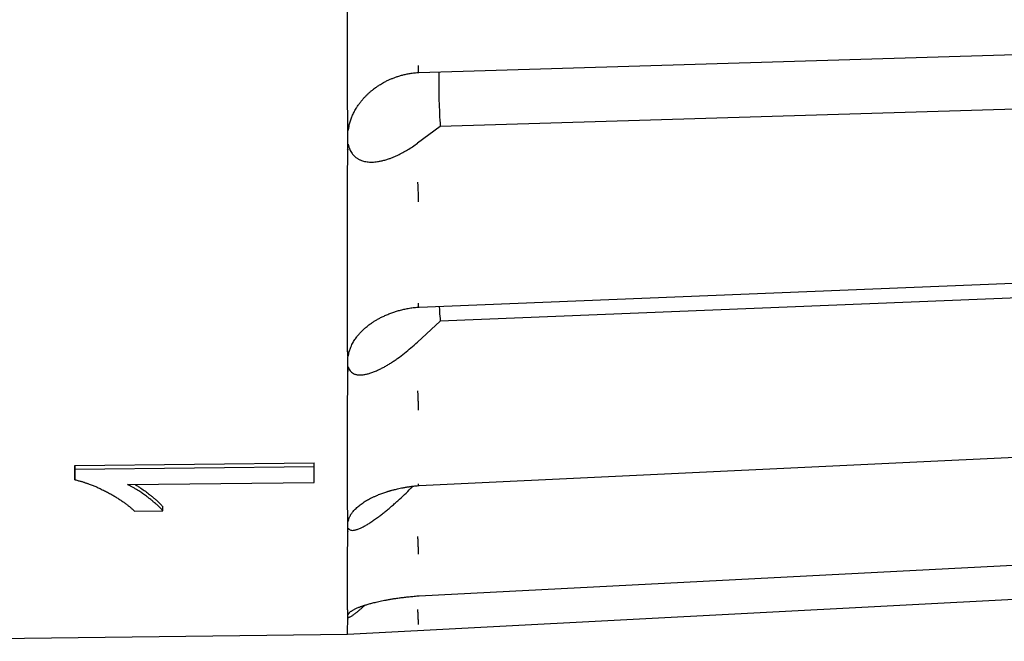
# Model space of a CAD drawing. Header units: millimetres. Extents: x 8 to 564, y 12 to 489.
# Tile 73 of 79: x 523 to 543, y 437 to 450. Entities that reach past the tile are written whole.
import ezdxf

# ---------------------------------------------------------------- set-up
doc = ezdxf.new("R2010")
doc.units = ezdxf.units.MM

msp = doc.modelspace()

# ---------------------------------------------------------------- linework, layer by layer
at = {"color": 7, "linetype": 'Continuous', "lineweight": 30}
for p, q in [((531.207, 448.964), (531.23, 448.964)), ((559.436, 448.669), (531.674, 447.836)), ((531.674, 447.836), (531.201, 447.487)), ((529.741, 447.333), (529.74, 447.348)), ((529.739, 443.126), (529.739, 445.124)), ((559.436, 444.885), (531.674, 443.771)), ((531.211, 444.063), (531.234, 444.063)), ((531.674, 443.771), (531.201, 443.333)), ((529.741, 443.138), (529.739, 443.126)), ((529.741, 443.138), (529.739, 442.922)), ((529.739, 442.922), (529.741, 442.721)), ((529.741, 442.71), (529.74, 442.721)), ((524.038, 440.758), (529.038, 440.81)), ((529.039, 440.724), (529.038, 440.81)), ((524.038, 440.545), (524.038, 440.758)), ((524.038, 440.758), (524.04, 440.671)), ((529.039, 440.724), (524.04, 440.671)), ((524.04, 440.671), (524.04, 440.458)), ((524.04, 440.458), (524.038, 440.545)), ((525.143, 440.355), (529.039, 440.396)), ((531.213, 440.334), (531.237, 440.334)), ((525.289, 439.803), (525.88, 439.809)), ((525.88, 439.809), (525.879, 439.896)), ((529.741, 439.371), (529.74, 439.378)), ((529.74, 437.23), (559.535, 438.792)), ((531.214, 438.031), (531.237, 438.032)), ((529.741, 437.544), (529.74, 437.547)), ((517.639, 437.082), (529.74, 437.23))]:
    msp.add_line(p, q, dxfattribs=at)
at = {"color": 7, "linetype": 'Continuous', "lineweight": 30, "flags": 128}
for points in [[(531.23, 448.964), (544.847, 449.376), (559.529, 449.82)], [(531.233, 444.063), (544.85, 444.613), (559.532, 445.205)], [(531.236, 440.334), (544.852, 440.984), (559.534, 441.684)], [(531.237, 438.032), (544.854, 438.737), (559.535, 439.497)]]:
    msp.add_lwpolyline(points, dxfattribs=at)
at = {"color": 7, "linetype": 'Continuous', "lineweight": 30}
for points, knots in [([(529.741, 447.872), (529.741, 447.998), (529.741, 448.251), (529.74, 448.636), (529.74, 449.025), (529.74, 449.419), (529.74, 449.817), (529.74, 450.219), (529.74, 450.614), (529.74, 451.002), (529.74, 451.381), (529.74, 451.763), (529.741, 452.148), (529.741, 452.536), (529.741, 452.796), (529.741, 452.927)], [0, 0, 0, 0, 0.079964, 0.159933, 0.23991, 0.319892, 0.399881, 0.479876, 0.559878, 0.633218, 0.706564, 0.779915, 0.853271, 0.926633, 1, 1, 1, 1]), ([(531.214, 449.11), (531.214, 449.099), (531.214, 449.077), (531.214, 449.046), (531.213, 449.019), (531.213, 448.996), (531.211, 448.979), (531.21, 448.968), (531.209, 448.964), (531.208, 448.964), (531.208, 448.964)], [0, 0, 0, 0, 0.127413, 0.26045, 0.398165, 0.539362, 0.682639, 0.826466, 0.961187, 1, 1, 1, 1]), ([(529.769, 447.849), (529.776, 447.877), (529.791, 447.933), (529.819, 448.014), (529.853, 448.094), (529.893, 448.172), (529.936, 448.244), (529.981, 448.309), (530.025, 448.366), (530.069, 448.419), (530.113, 448.466), (530.157, 448.509), (530.193, 448.542), (530.223, 448.568), (530.245, 448.587), (530.266, 448.603), (530.283, 448.617), (530.294, 448.625), (530.301, 448.63), (530.305, 448.633), (530.31, 448.637), (530.319, 448.643), (530.333, 448.653), (530.353, 448.667), (530.379, 448.685), (530.41, 448.705), (530.448, 448.728), (530.492, 448.753), (530.542, 448.78), (530.6, 448.808), (530.661, 448.835), (530.726, 448.86), (530.793, 448.884), (530.865, 448.906), (530.943, 448.925), (531.027, 448.942), (531.115, 448.956), (531.176, 448.961), (531.208, 448.964)], [0, 0, 0, 0, 0.048308, 0.096311, 0.144136, 0.191871, 0.239577, 0.279348, 0.317943, 0.354099, 0.387838, 0.419176, 0.448087, 0.464239, 0.479503, 0.493539, 0.504516, 0.512174, 0.515277, 0.517179, 0.520021, 0.524705, 0.533809, 0.546175, 0.561795, 0.58066, 0.602763, 0.628098, 0.656662, 0.68846, 0.723502, 0.756133, 0.791157, 0.828422, 0.867899, 0.909608, 0.953583, 1, 1, 1, 1]), ([(531.645, 448.977), (531.644, 448.964), (531.642, 448.856), (531.643, 448.657), (531.648, 448.38), (531.658, 448.106), (531.669, 447.926), (531.674, 447.836)], [0, 0, 0, 0, 0.0330401, 0.2746923, 0.5163696, 0.7581221, 1, 1, 1, 1]), ([(529.741, 447.872), (529.74, 447.814), (529.739, 447.698), (529.739, 447.524), (529.74, 447.407), (529.741, 447.347)], [0, 0, 0, 0, 0.3256035, 0.6589241, 1, 1, 1, 1]), ([(529.769, 447.849), (529.768, 447.846), (529.767, 447.839), (529.765, 447.829), (529.762, 447.818), (529.759, 447.805), (529.757, 447.792), (529.754, 447.781), (529.752, 447.772), (529.751, 447.765), (529.749, 447.759), (529.748, 447.755), (529.747, 447.752), (529.747, 447.751), (529.746, 447.75), (529.746, 447.75), (529.746, 447.75), (529.746, 447.75), (529.745, 447.75), (529.745, 447.75), (529.744, 447.751), (529.744, 447.753), (529.744, 447.755), (529.743, 447.758), (529.742, 447.769), (529.742, 447.792), (529.741, 447.829), (529.741, 447.856), (529.741, 447.872)], [0, 0, 0, 0, 0.037098, 0.079797, 0.128096, 0.181998, 0.241504, 0.288129, 0.326357, 0.356191, 0.377638, 0.394412, 0.406028, 0.410044, 0.413058, 0.41431, 0.415489, 0.416692, 0.418011, 0.421249, 0.428128, 0.437785, 0.448818, 0.462205, 0.47797, 0.611906, 0.785876, 1, 1, 1, 1]), ([(529.741, 447.347), (529.741, 447.357), (529.741, 447.375), (529.741, 447.399), (529.742, 447.418), (529.742, 447.433), (529.743, 447.441), (529.743, 447.447), (529.743, 447.449), (529.743, 447.452), (529.743, 447.454), (529.743, 447.456), (529.744, 447.459), (529.744, 447.463), (529.745, 447.467), (529.745, 447.468), (529.746, 447.468), (529.746, 447.469), (529.746, 447.469), (529.746, 447.469), (529.747, 447.469), (529.747, 447.469), (529.748, 447.468), (529.749, 447.465), (529.751, 447.461), (529.752, 447.457), (529.753, 447.452), (529.755, 447.447), (529.758, 447.437), (529.761, 447.425), (529.766, 447.411), (529.768, 447.403), (529.769, 447.399)], [0, 0, 0, 0, 0.1363434, 0.2528873, 0.3496347, 0.4092069, 0.4576505, 0.4713266, 0.4837675, 0.4949736, 0.5049459, 0.5136855, 0.5211941, 0.5538248, 0.5634773, 0.5668335, 0.5694413, 0.5705944, 0.5717368, 0.5729443, 0.5742817, 0.577518, 0.5816876, 0.6067525, 0.6265069, 0.6532486, 0.6801208, 0.712152, 0.749343, 0.8510632, 0.9346139, 1, 1, 1, 1]), ([(529.769, 447.399), (529.775, 447.384), (529.786, 447.353), (529.807, 447.312), (529.831, 447.274), (529.855, 447.244), (529.877, 447.221), (529.895, 447.204), (529.915, 447.188), (529.936, 447.174), (529.958, 447.16), (529.981, 447.148), (530.011, 447.134), (530.049, 447.12), (530.096, 447.107), (530.145, 447.098), (530.197, 447.093), (530.251, 447.092), (530.307, 447.095), (530.37, 447.102), (530.44, 447.115), (530.517, 447.133), (530.58, 447.153), (530.627, 447.169), (530.659, 447.181), (530.691, 447.194), (530.723, 447.208), (530.756, 447.222), (530.812, 447.248), (530.891, 447.288), (530.994, 447.347), (531.098, 447.413), (531.166, 447.462), (531.201, 447.487)], [0, 0, 0, 0, 0.029144, 0.058489, 0.088194, 0.118413, 0.135971, 0.153769, 0.171834, 0.190188, 0.208854, 0.227855, 0.24721, 0.280948, 0.31517, 0.349968, 0.385429, 0.421635, 0.458664, 0.496588, 0.543675, 0.591232, 0.639375, 0.658474, 0.677687, 0.697021, 0.716482, 0.736076, 0.755808, 0.816735, 0.877622, 0.938651, 1, 1, 1, 1]), ([(529.739, 445.124), (529.739, 445.241), (529.739, 445.476), (529.74, 445.836), (529.74, 446.201), (529.74, 446.573), (529.741, 446.95), (529.741, 447.205), (529.741, 447.333)], [0, 0, 0, 0, 0.166667, 0.333333, 0.5, 0.666667, 0.833333, 1, 1, 1, 1]), ([(531.201, 446.672), (531.201, 446.663), (531.203, 446.644), (531.205, 446.611), (531.207, 446.573), (531.209, 446.532), (531.21, 446.489), (531.212, 446.445), (531.213, 446.403), (531.214, 446.363), (531.214, 446.326), (531.214, 446.291), (531.214, 446.271), (531.214, 446.261)], [0, 0, 0, 0, 0.086786, 0.177392, 0.271181, 0.367345, 0.464936, 0.562913, 0.654699, 0.745021, 0.833098, 0.918267, 1, 1, 1, 1]), ([(531.214, 444.148), (531.214, 444.139), (531.214, 444.121), (531.214, 444.099), (531.213, 444.081), (531.213, 444.069), (531.212, 444.063), (531.211, 444.063), (531.211, 444.063)], [0, 0, 0, 0, 0.170698, 0.348931, 0.533431, 0.722595, 0.914546, 1, 1, 1, 1]), ([(529.762, 443.096), (529.763, 443.101), (529.767, 443.119), (529.776, 443.149), (529.79, 443.188), (529.807, 443.232), (529.829, 443.278), (529.853, 443.323), (529.878, 443.364), (529.903, 443.402), (529.929, 443.438), (529.954, 443.47), (529.979, 443.499), (530.003, 443.526), (530.025, 443.549), (530.043, 443.567), (530.059, 443.583), (530.078, 443.601), (530.102, 443.622), (530.131, 443.647), (530.167, 443.676), (530.208, 443.707), (530.256, 443.74), (530.309, 443.775), (530.367, 443.809), (530.431, 443.844), (530.502, 443.878), (530.58, 443.913), (530.661, 443.944), (530.744, 443.971), (530.827, 443.996), (530.915, 444.018), (531.009, 444.037), (531.108, 444.053), (531.176, 444.059), (531.211, 444.063)], [0, 0, 0, 0, 0.011892, 0.036545, 0.063853, 0.092771, 0.128044, 0.160026, 0.188766, 0.217597, 0.243886, 0.26829, 0.290924, 0.312197, 0.332157, 0.344834, 0.357044, 0.371602, 0.38969, 0.411314, 0.436007, 0.464065, 0.495436, 0.530117, 0.564522, 0.601682, 0.64162, 0.684375, 0.729997, 0.770257, 0.812472, 0.856466, 0.902297, 0.950048, 1, 1, 1, 1]), ([(531.654, 444.08), (531.656, 444.046), (531.66, 443.941), (531.669, 443.839), (531.674, 443.771)], [0, 0, 0, 0, 0.3260328, 1, 1, 1, 1]), ([(529.769, 442.771), (529.777, 442.758), (529.792, 442.731), (529.823, 442.7), (529.854, 442.679), (529.884, 442.665), (529.911, 442.657), (529.94, 442.651), (529.972, 442.647), (530.014, 442.646), (530.068, 442.65), (530.135, 442.662), (530.207, 442.681), (530.284, 442.708), (530.36, 442.74), (530.432, 442.775), (530.5, 442.811), (530.57, 442.851), (530.642, 442.895), (530.715, 442.943), (530.809, 443.009), (530.926, 443.097), (531.063, 443.209), (531.155, 443.292), (531.201, 443.333)], [0, 0, 0, 0, 0.038891, 0.078235, 0.118402, 0.143049, 0.168188, 0.193886, 0.220205, 0.247202, 0.294564, 0.342948, 0.392596, 0.443737, 0.496577, 0.538603, 0.580994, 0.623832, 0.667198, 0.711167, 0.755815, 0.837031, 0.918284, 1, 1, 1, 1]), ([(529.762, 443.096), (529.761, 443.094), (529.76, 443.089), (529.758, 443.081), (529.755, 443.069), (529.752, 443.058), (529.75, 443.05), (529.749, 443.047), (529.749, 443.044), (529.748, 443.042), (529.747, 443.04), (529.747, 443.04), (529.746, 443.039), (529.746, 443.039), (529.746, 443.039), (529.746, 443.039), (529.745, 443.039), (529.745, 443.039), (529.744, 443.041), (529.744, 443.043), (529.743, 443.045), (529.743, 443.047), (529.743, 443.049), (529.742, 443.058), (529.741, 443.076), (529.741, 443.105), (529.741, 443.126), (529.741, 443.138)], [0, 0, 0, 0, 0.026077, 0.07955, 0.136476, 0.228922, 0.250847, 0.268332, 0.281382, 0.296592, 0.301843, 0.305721, 0.307274, 0.308685, 0.310082, 0.311597, 0.315352, 0.320453, 0.335332, 0.356859, 0.370173, 0.385202, 0.401952, 0.420428, 0.57621, 0.769349, 1, 1, 1, 1]), ([(529.741, 439.649), (529.741, 439.715), (529.741, 439.849), (529.74, 440.06), (529.74, 440.277), (529.74, 440.503), (529.74, 440.735), (529.74, 440.975), (529.74, 441.216), (529.74, 441.456), (529.74, 441.695), (529.74, 441.939), (529.741, 442.19), (529.741, 442.446), (529.741, 442.622), (529.741, 442.71)], [0, 0, 0, 0, 0.079964, 0.159933, 0.23991, 0.319892, 0.399881, 0.479876, 0.559878, 0.633218, 0.706564, 0.779915, 0.853271, 0.926633, 1, 1, 1, 1]), ([(529.741, 442.721), (529.741, 442.728), (529.741, 442.742), (529.741, 442.761), (529.742, 442.776), (529.742, 442.788), (529.742, 442.795), (529.743, 442.799), (529.743, 442.801), (529.743, 442.803), (529.743, 442.805), (529.743, 442.806), (529.744, 442.809), (529.744, 442.812), (529.745, 442.815), (529.745, 442.817), (529.746, 442.817), (529.746, 442.817), (529.746, 442.818), (529.746, 442.818), (529.747, 442.818), (529.747, 442.818), (529.748, 442.817), (529.749, 442.816), (529.751, 442.813), (529.752, 442.81), (529.753, 442.807), (529.755, 442.804), (529.758, 442.797), (529.761, 442.789), (529.766, 442.779), (529.768, 442.774), (529.769, 442.771)], [0, 0, 0, 0, 0.13534, 0.251281, 0.347828, 0.407513, 0.456296, 0.470136, 0.482765, 0.494186, 0.504397, 0.513402, 0.5212, 0.553831, 0.563483, 0.566839, 0.569447, 0.5706, 0.571742, 0.57295, 0.574287, 0.577523, 0.581693, 0.606758, 0.626512, 0.653253, 0.680125, 0.712156, 0.749346, 0.851065, 0.934615, 1, 1, 1, 1]), ([(531.201, 442.317), (531.201, 442.305), (531.203, 442.282), (531.205, 442.244), (531.207, 442.202), (531.209, 442.159), (531.21, 442.115), (531.212, 442.072), (531.213, 442.032), (531.214, 441.996), (531.214, 441.963), (531.214, 441.935), (531.214, 441.919), (531.214, 441.912)], [0, 0, 0, 0, 0.0867863, 0.1773923, 0.2711815, 0.3673454, 0.4649356, 0.5629132, 0.6546986, 0.7450206, 0.8330985, 0.9182673, 1, 1, 1, 1]), ([(529.039, 440.396), (529.039, 440.45), (529.039, 440.557), (529.039, 440.668), (529.039, 440.724)], [0, 0, 0, 0, 0.5, 1, 1, 1, 1]), ([(524.04, 440.458), (524.054, 440.454), (524.081, 440.448), (524.117, 440.438), (524.149, 440.43), (524.179, 440.421), (524.207, 440.413), (524.234, 440.404), (524.259, 440.396), (524.282, 440.388), (524.303, 440.381), (524.33, 440.371), (524.363, 440.359), (524.402, 440.344), (524.44, 440.328), (524.475, 440.314), (524.512, 440.298), (524.551, 440.281), (524.594, 440.26), (524.638, 440.239), (524.681, 440.218), (524.725, 440.195), (524.778, 440.167), (524.839, 440.133), (524.906, 440.092), (524.971, 440.051), (525.033, 440.009), (525.082, 439.974), (525.119, 439.946), (525.146, 439.925), (525.17, 439.906), (525.192, 439.888), (525.213, 439.87), (525.235, 439.85), (525.261, 439.828), (525.28, 439.811), (525.289, 439.803)], [0, 0, 0, 0, 0.025842, 0.047778, 0.065809, 0.082837, 0.102565, 0.118185, 0.133917, 0.149013, 0.162592, 0.176418, 0.201727, 0.22784, 0.254768, 0.280834, 0.301353, 0.332454, 0.364249, 0.396751, 0.429974, 0.463929, 0.498629, 0.555314, 0.612424, 0.67002, 0.728159, 0.78537, 0.812714, 0.839901, 0.866938, 0.889458, 0.911291, 0.936992, 0.966561, 1, 1, 1, 1]), ([(525.88, 439.809), (525.871, 439.82), (525.852, 439.84), (525.824, 439.87), (525.796, 439.897), (525.768, 439.924), (525.739, 439.95), (525.701, 439.982), (525.654, 440.022), (525.596, 440.068), (525.544, 440.108), (525.497, 440.142), (525.458, 440.169), (525.418, 440.197), (525.375, 440.224), (525.336, 440.249), (525.302, 440.27), (525.275, 440.285), (525.247, 440.301), (525.218, 440.316), (525.183, 440.335), (525.157, 440.348), (525.143, 440.355)], [0, 0, 0, 0, 0.054319, 0.105583, 0.153807, 0.19901, 0.242872, 0.292177, 0.371726, 0.453839, 0.538973, 0.589797, 0.640131, 0.689993, 0.740625, 0.79568, 0.829239, 0.86084, 0.887937, 0.919737, 0.957089, 1, 1, 1, 1]), ([(525.3, 440.356), (525.3, 440.356), (525.311, 440.35), (525.332, 440.337), (525.362, 440.319), (525.391, 440.3), (525.443, 440.266), (525.516, 440.215), (525.593, 440.156), (525.656, 440.105), (525.705, 440.065), (525.752, 440.025), (525.795, 439.984), (525.837, 439.941), (525.865, 439.911), (525.879, 439.896)], [0, 0, 0, 0, 0.001618, 0.043504, 0.08803, 0.129696, 0.170737, 0.319076, 0.468312, 0.5567, 0.645553, 0.730552, 0.813903, 0.903695, 1, 1, 1, 1]), ([(529.757, 439.616), (529.757, 439.619), (529.761, 439.634), (529.77, 439.657), (529.783, 439.686), (529.796, 439.71), (529.809, 439.731), (529.821, 439.749), (529.836, 439.771), (529.856, 439.797), (529.884, 439.828), (529.915, 439.86), (529.949, 439.891), (529.985, 439.921), (530.023, 439.95), (530.064, 439.978), (530.109, 440.007), (530.154, 440.034), (530.199, 440.058), (530.243, 440.081), (530.293, 440.105), (530.342, 440.126), (530.389, 440.146), (530.432, 440.162), (530.476, 440.178), (530.518, 440.193), (530.552, 440.204), (530.578, 440.212), (530.597, 440.218), (530.613, 440.223), (530.63, 440.228), (530.65, 440.233), (530.674, 440.24), (530.705, 440.248), (530.742, 440.257), (530.787, 440.268), (530.841, 440.28), (530.901, 440.292), (530.969, 440.304), (531.044, 440.315), (531.126, 440.326), (531.183, 440.331), (531.213, 440.334)], [0, 0, 0, 0, 0.0084217, 0.0395267, 0.0668668, 0.0904398, 0.1112549, 0.1284179, 0.1452024, 0.1766655, 0.2100652, 0.2438561, 0.2793036, 0.3119238, 0.3439591, 0.3763124, 0.4100327, 0.4442165, 0.4725019, 0.5006332, 0.531344, 0.5653792, 0.5884888, 0.6129343, 0.6384855, 0.661626, 0.6811874, 0.6928984, 0.7027903, 0.710858, 0.7184315, 0.7288344, 0.7420162, 0.7575155, 0.7753432, 0.7985333, 0.824677, 0.8537697, 0.8858126, 0.920816, 0.9588025, 1, 1, 1, 1]), ([(529.769, 439.424), (529.777, 439.418), (529.792, 439.407), (529.823, 439.4), (529.854, 439.4), (529.884, 439.404), (529.911, 439.411), (529.94, 439.419), (529.972, 439.431), (530.014, 439.449), (530.068, 439.475), (530.135, 439.512), (530.207, 439.557), (530.284, 439.609), (530.36, 439.663), (530.432, 439.718), (530.5, 439.771), (530.57, 439.828), (530.642, 439.889), (530.715, 439.952), (530.809, 440.037), (530.926, 440.146), (531.031, 440.248), (531.09, 440.308), (531.103, 440.322)], [0, 0, 0, 0, 0.041282, 0.083045, 0.125681, 0.151844, 0.178528, 0.205806, 0.233743, 0.2624, 0.312674, 0.364032, 0.416733, 0.471018, 0.527106, 0.571716, 0.616713, 0.662185, 0.708217, 0.75489, 0.802283, 0.888491, 0.97474, 1, 1, 1, 1]), ([(531.214, 440.372), (531.214, 440.366), (531.214, 440.353), (531.214, 440.341), (531.214, 440.334), (531.213, 440.334), (531.213, 440.334)], [0, 0, 0, 0, 0.267724, 0.547264, 0.836635, 1, 1, 1, 1]), ([(529.741, 439.648), (529.74, 439.618), (529.739, 439.558), (529.739, 439.467), (529.74, 439.408), (529.741, 439.378)], [0, 0, 0, 0, 0.325603, 0.658924, 1, 1, 1, 1]), ([(529.756, 439.617), (529.756, 439.615), (529.755, 439.611), (529.753, 439.606), (529.752, 439.602), (529.75, 439.599), (529.749, 439.596), (529.748, 439.593), (529.747, 439.591), (529.747, 439.59), (529.746, 439.589), (529.746, 439.589), (529.746, 439.589), (529.746, 439.589), (529.745, 439.588), (529.745, 439.588), (529.744, 439.589), (529.744, 439.589), (529.744, 439.59), (529.743, 439.591), (529.743, 439.595), (529.742, 439.603), (529.741, 439.616), (529.741, 439.631), (529.741, 439.642), (529.741, 439.648)], [0, 0, 0, 0, 0.044826, 0.088039, 0.124129, 0.153099, 0.174956, 0.197192, 0.21259, 0.217914, 0.221909, 0.223568, 0.225131, 0.226726, 0.228475, 0.232767, 0.241887, 0.254689, 0.269315, 0.287062, 0.30796, 0.436164, 0.594186, 0.782114, 1, 1, 1, 1]), ([(529.741, 437.658), (529.741, 437.687), (529.741, 437.746), (529.74, 437.844), (529.74, 437.95), (529.74, 438.065), (529.74, 438.188), (529.74, 438.319), (529.74, 438.455), (529.74, 438.594), (529.74, 438.735), (529.74, 438.884), (529.741, 439.039), (529.741, 439.201), (529.741, 439.314), (529.741, 439.371)], [0, 0, 0, 0, 0.079964, 0.159933, 0.23991, 0.319892, 0.399881, 0.479876, 0.559878, 0.633218, 0.706564, 0.779915, 0.853271, 0.926633, 1, 1, 1, 1]), ([(529.741, 439.378), (529.741, 439.383), (529.741, 439.392), (529.741, 439.405), (529.742, 439.415), (529.742, 439.423), (529.743, 439.427), (529.743, 439.43), (529.743, 439.432), (529.743, 439.433), (529.743, 439.434), (529.743, 439.435), (529.744, 439.437), (529.744, 439.44), (529.745, 439.442), (529.745, 439.443), (529.746, 439.443), (529.746, 439.444), (529.746, 439.444), (529.746, 439.444), (529.747, 439.444), (529.747, 439.444), (529.748, 439.445), (529.749, 439.444), (529.751, 439.443), (529.752, 439.442), (529.753, 439.44), (529.755, 439.439), (529.758, 439.436), (529.761, 439.432), (529.766, 439.427), (529.768, 439.425), (529.769, 439.424)], [0, 0, 0, 0, 0.136343, 0.252887, 0.349635, 0.409207, 0.457651, 0.471327, 0.483767, 0.494974, 0.504946, 0.513686, 0.521194, 0.553825, 0.563477, 0.566834, 0.569441, 0.570594, 0.571737, 0.572944, 0.574282, 0.577518, 0.581688, 0.606753, 0.626507, 0.653249, 0.680121, 0.712152, 0.749343, 0.851063, 0.934614, 1, 1, 1, 1]), ([(531.201, 439.273), (531.201, 439.26), (531.203, 439.234), (531.205, 439.193), (531.207, 439.15), (531.209, 439.108), (531.21, 439.066), (531.212, 439.027), (531.213, 438.992), (531.214, 438.962), (531.214, 438.937), (531.214, 438.916), (531.214, 438.906), (531.214, 438.902)], [0, 0, 0, 0, 0.086786, 0.177392, 0.271181, 0.367345, 0.464936, 0.562913, 0.654699, 0.745021, 0.833098, 0.918267, 1, 1, 1, 1]), ([(529.751, 437.646), (529.753, 437.648), (529.755, 437.653), (529.76, 437.66), (529.764, 437.665), (529.767, 437.669), (529.77, 437.672), (529.774, 437.677), (529.78, 437.683), (529.79, 437.692), (529.803, 437.703), (529.821, 437.716), (529.841, 437.728), (529.862, 437.741), (529.886, 437.753), (529.912, 437.766), (529.941, 437.779), (529.97, 437.791), (529.999, 437.802), (530.023, 437.811), (530.046, 437.819), (530.064, 437.825), (530.083, 437.832), (530.105, 437.839), (530.134, 437.848), (530.169, 437.858), (530.207, 437.869), (530.248, 437.88), (530.291, 437.891), (530.34, 437.902), (530.393, 437.914), (530.45, 437.927), (530.511, 437.939), (530.577, 437.951), (530.65, 437.964), (530.729, 437.977), (530.815, 437.989), (530.906, 438.001), (531.003, 438.012), (531.106, 438.022), (531.178, 438.028), (531.214, 438.031)], [0, 0, 0, 0, 0.016036, 0.030612, 0.042703, 0.052266, 0.059306, 0.065391, 0.083118, 0.102327, 0.127198, 0.154826, 0.18603, 0.212308, 0.240745, 0.270063, 0.299312, 0.328486, 0.351201, 0.371558, 0.388833, 0.403002, 0.414045, 0.430367, 0.450164, 0.473408, 0.500104, 0.523511, 0.549169, 0.577249, 0.607772, 0.637661, 0.669612, 0.703654, 0.739825, 0.778167, 0.818543, 0.86084, 0.90511, 0.951421, 1, 1, 1, 1]), ([(531.214, 438.039), (531.214, 438.037), (531.214, 438.032), (531.214, 438.029), (531.214, 438.031), (531.214, 438.031)], [0, 0, 0, 0, 0.455903, 0.931928, 1, 1, 1, 1]), ([(529.769, 437.585), (529.775, 437.587), (529.786, 437.591), (529.807, 437.602), (529.831, 437.616), (529.855, 437.632), (529.877, 437.648), (529.895, 437.662), (529.915, 437.677), (529.936, 437.694), (529.958, 437.712), (529.981, 437.731), (530.011, 437.756), (530.049, 437.789), (530.083, 437.819), (530.102, 437.836), (530.105, 437.838)], [0, 0, 0, 0, 0.090681, 0.18199, 0.274419, 0.368447, 0.423077, 0.478458, 0.534666, 0.591776, 0.649857, 0.708978, 0.769201, 0.87418, 0.980664, 1, 1, 1, 1]), ([(531.201, 437.747), (531.201, 437.734), (531.203, 437.707), (531.205, 437.667), (531.207, 437.626), (531.209, 437.586), (531.21, 437.55), (531.212, 437.517), (531.213, 437.49), (531.214, 437.468), (531.214, 437.452), (531.214, 437.441), (531.214, 437.437), (531.214, 437.436)], [0, 0, 0, 0, 0.086786, 0.177392, 0.271181, 0.367345, 0.464936, 0.562913, 0.654699, 0.745021, 0.833098, 0.918267, 1, 1, 1, 1]), ([(529.741, 437.658), (529.74, 437.645), (529.739, 437.619), (529.739, 437.582), (529.74, 437.559), (529.741, 437.547)], [0, 0, 0, 0, 0.325603, 0.658924, 1, 1, 1, 1]), ([(529.74, 437.231), (529.74, 437.23), (529.74, 437.229), (529.74, 437.234), (529.74, 437.247), (529.74, 437.27), (529.74, 437.303), (529.74, 437.347), (529.741, 437.402), (529.741, 437.467), (529.741, 437.518), (529.741, 437.544)], [0, 0, 0, 0, 0.007019, 0.123806, 0.240602, 0.357408, 0.485904, 0.614411, 0.74293, 0.871459, 1, 1, 1, 1]), ([(529.751, 437.646), (529.751, 437.645), (529.75, 437.644), (529.749, 437.642), (529.748, 437.64), (529.747, 437.639), (529.747, 437.638), (529.746, 437.637), (529.746, 437.637), (529.746, 437.637), (529.746, 437.637), (529.745, 437.636), (529.745, 437.636), (529.744, 437.636), (529.744, 437.636), (529.744, 437.636), (529.743, 437.636), (529.742, 437.638), (529.742, 437.642), (529.741, 437.649), (529.741, 437.655), (529.741, 437.658)], [0, 0, 0, 0, 0.024286, 0.056789, 0.082212, 0.099816, 0.105902, 0.11047, 0.112367, 0.114153, 0.115977, 0.117977, 0.122883, 0.133309, 0.147944, 0.164666, 0.184954, 0.208846, 0.411831, 0.675487, 1, 1, 1, 1]), ([(529.741, 437.547), (529.741, 437.549), (529.741, 437.553), (529.741, 437.558), (529.742, 437.563), (529.742, 437.566), (529.743, 437.568), (529.743, 437.57), (529.743, 437.57), (529.743, 437.571), (529.743, 437.572), (529.743, 437.572), (529.744, 437.573), (529.744, 437.574), (529.745, 437.576), (529.745, 437.577), (529.746, 437.577), (529.746, 437.577), (529.746, 437.577), (529.746, 437.578), (529.747, 437.578), (529.747, 437.578), (529.748, 437.579), (529.749, 437.58), (529.751, 437.58), (529.752, 437.58), (529.753, 437.581), (529.755, 437.581), (529.758, 437.582), (529.761, 437.583), (529.766, 437.584), (529.768, 437.584), (529.769, 437.585)], [0, 0, 0, 0, 0.136343, 0.252887, 0.349635, 0.409207, 0.457651, 0.471327, 0.483767, 0.494974, 0.504946, 0.513686, 0.521194, 0.553825, 0.563477, 0.566834, 0.569441, 0.570594, 0.571737, 0.572944, 0.574282, 0.577518, 0.581688, 0.606753, 0.626507, 0.653249, 0.680121, 0.712152, 0.749343, 0.851063, 0.934614, 1, 1, 1, 1])]:
    msp.add_open_spline(points, degree=3, knots=knots, dxfattribs=at)

doc.saveas('drawing.dxf')
